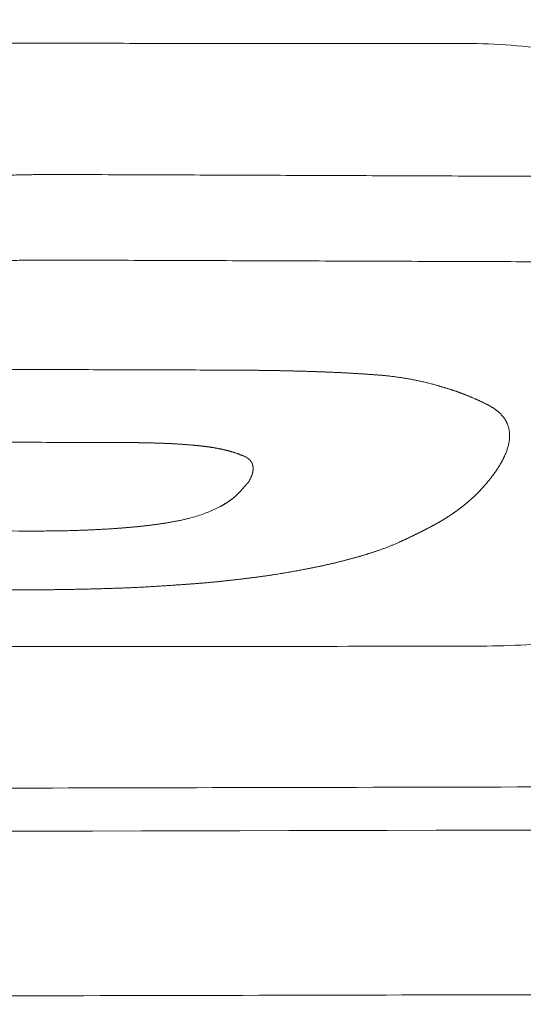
# Model space of a CAD drawing. Header units: millimetres. Extents: x 0 to 594, y 0 to 420.
# Tile 215 of 256: x 317.32 to 320.12, y 271.11 to 276.57. Entities that reach past the tile are written whole.
import ezdxf

# ---------------------------------------------------------------- set-up
doc = ezdxf.new("R2010")
doc.units = ezdxf.units.MM
doc.layers.add('1', color=7, linetype='Continuous', true_color=0xffffff)

msp = doc.modelspace()

# ---------------------------------------------------------------- linework, layer by layer
at = {"layer": '1', "color": 155, "linetype": 'Continuous', "lineweight": 13}
for points, knots in [([(124.8176, 280.5335), (125.5409, 280.2488), (127.3073, 279.5759), (130.0723, 278.6167), (133.0284, 277.6695), (135.7788, 276.8634), (138.3028, 276.1847), (140.5975, 275.6186), (142.6609, 275.1508), (144.505, 274.766), (146.8815, 274.3083), (149.898, 273.7996), (153.6627, 273.2859), (157.9494, 272.8351), (162.7365, 272.4819), (167.9977, 272.2401), (173.2657, 272.0935), (179.9757, 271.9506), (188.1344, 271.7912), (197.7452, 271.642), (207.3637, 271.5165), (216.986, 271.4136), (229.3904, 271.3035), (244.5767, 271.2003), (262.5436, 271.1307), (276.1024, 271.1115), (285.2534, 271.1123), (289.9724, 271.1152), (294.5796, 271.1199), (298.9844, 271.1256), (302.2711, 271.1307), (304.5941, 271.1346), (306.1126, 271.1372), (307.8346, 271.1403), (309.7618, 271.1438), (311.8942, 271.1479), (314.2318, 271.1526), (316.8, 271.1579), (319.6024, 271.164), (322.6428, 271.171), (325.4979, 271.1782), (328.1268, 271.1848), (329.9242, 271.1906), (331.2226, 271.193), (331.9936, 271.1986), (332.5865, 271.1906), (332.9219, 271.2031), (332.9974, 271.2063)], [0, 0, 0, 0, 0.011301, 0.027478, 0.04249, 0.056339, 0.069024, 0.080349, 0.090551, 0.09963, 0.107586, 0.125527, 0.1438, 0.162396, 0.187643, 0.212894, 0.238126, 0.263341, 0.30921, 0.355096, 0.400986, 0.446877, 0.492766, 0.578427, 0.664088, 0.74975, 0.772365, 0.794979, 0.817248, 0.838264, 0.857982, 0.864259, 0.871491, 0.879701, 0.88889, 0.899057, 0.910202, 0.922326, 0.935791, 0.950287, 0.965814, 0.976628, 0.98789, 0.991523, 0.995199, 0.998919, 1, 1, 1, 1]), ([(332.9868, 272.1114), (332.8961, 272.1111), (332.7601, 272.1107), (332.5786, 272.1102), (331.761, 272.1079), (330.262, 272.1036), (322.9943, 272.0839), (310.6392, 272.0577), (296.1038, 272.035), (284.4754, 272.0272), (275.7541, 272.0303), (267.0328, 272.0437), (258.3115, 272.0677), (249.59, 272.1022), (240.8686, 272.1483), (232.1472, 272.2068), (223.4263, 272.2771), (214.7061, 272.3592), (205.9879, 272.4565), (197.2728, 272.5723), (190.0146, 272.6863), (184.2122, 272.7915), (180.5877, 272.8635), (177.6896, 272.924), (174.7926, 272.987), (171.1734, 273.0725), (166.8348, 273.2182), (162.5029, 273.439), (158.1812, 273.7621), (153.8754, 274.2126), (150.3064, 274.714), (147.4662, 275.194), (144.6373, 275.7268), (141.1244, 276.4935), (136.9511, 277.5685), (133.5121, 278.5877), (130.7865, 279.4752), (129.1149, 280.0523), (128.1254, 280.4083), (127.8099, 280.5233)], [0, 0, 0, 0, 0.001316, 0.001976, 0.002636, 0.013193, 0.023751, 0.108212, 0.192672, 0.234902, 0.277133, 0.319363, 0.361593, 0.403823, 0.446054, 0.488284, 0.530514, 0.572745, 0.614975, 0.657205, 0.699435, 0.720551, 0.741666, 0.752223, 0.762781, 0.783896, 0.805011, 0.826126, 0.847241, 0.868356, 0.889472, 0.900029, 0.910587, 0.931702, 0.952817, 0.973932, 0.98449, 0.995047, 1, 1, 1, 1]), ([(319.7954, 276.4416), (319.6208, 276.4417), (319.2717, 276.4418), (318.7479, 276.442), (318.2241, 276.4423), (317.7003, 276.4425), (317.1766, 276.4427), (316.6528, 276.443), (316.129, 276.4432), (315.6052, 276.4435), (315.0815, 276.4438), (314.5577, 276.4441), (314.0339, 276.4443), (313.5101, 276.4446), (312.9864, 276.4449), (312.4626, 276.4452), (311.9388, 276.4455), (311.4151, 276.4458), (310.8913, 276.4461), (310.3675, 276.4465), (309.8437, 276.4468), (309.32, 276.4471), (308.7962, 276.4474), (308.2724, 276.4477), (307.7486, 276.4481), (307.2249, 276.4484), (306.7011, 276.4488), (306.1773, 276.4491), (305.6535, 276.4495), (305.1298, 276.4498), (304.606, 276.4502), (304.0822, 276.4506), (303.5075, 276.451), (302.8819, 276.4514), (302.2054, 276.4519), (301.5288, 276.4524), (300.8523, 276.4529), (300.1758, 276.4535), (299.4992, 276.454), (298.8227, 276.4545), (298.1461, 276.455), (297.4696, 276.4556), (296.7931, 276.4561), (296.1165, 276.4567), (295.44, 276.4572), (294.7634, 276.4578), (294.0869, 276.4584), (293.4104, 276.459), (292.7338, 276.4596), (292.0573, 276.4602), (291.3807, 276.4608), (290.7042, 276.4615), (290.0277, 276.4621), (289.3511, 276.4628), (288.6746, 276.4635), (287.9981, 276.4642), (287.3215, 276.4649), (286.645, 276.4656), (285.9684, 276.4664), (285.2919, 276.4671), (284.6154, 276.4679), (283.9388, 276.4688), (283.2623, 276.4696), (282.5858, 276.4705), (281.9092, 276.4713), (281.2327, 276.4723), (280.5561, 276.4732), (279.8796, 276.4741), (279.2031, 276.4751), (278.5265, 276.4761), (277.85, 276.4772), (277.1735, 276.4782), (276.7225, 276.479), (276.4969, 276.4793)], [0, 0, 0, 0, 0.012097, 0.024194, 0.03629, 0.048387, 0.060484, 0.072581, 0.084677, 0.096774, 0.108871, 0.120968, 0.133065, 0.145161, 0.157258, 0.169355, 0.181452, 0.193548, 0.205645, 0.217742, 0.229839, 0.241935, 0.254032, 0.266129, 0.278226, 0.290323, 0.302419, 0.314516, 0.326613, 0.33871, 0.350806, 0.362903, 0.375, 0.390625, 0.40625, 0.421875, 0.4375, 0.453125, 0.46875, 0.484375, 0.5, 0.515625, 0.53125, 0.546875, 0.5625, 0.578125, 0.59375, 0.609375, 0.625, 0.640625, 0.65625, 0.671875, 0.6875, 0.703125, 0.71875, 0.734375, 0.75, 0.765625, 0.78125, 0.796875, 0.8125, 0.828125, 0.84375, 0.859375, 0.875, 0.890625, 0.90625, 0.921875, 0.9375, 0.953125, 0.96875, 0.984375, 1, 1, 1, 1]), ([(322.4048, 274.6494), (322.4045, 274.7014), (322.3998, 274.7542), (322.3821, 274.8607), (322.3691, 274.9144), (322.3345, 275.0219), (322.313, 275.0757), (322.262, 275.1829), (322.2324, 275.2363), (322.1655, 275.3419), (322.1282, 275.3941), (322.0463, 275.4967), (322.0018, 275.5472), (321.9299, 275.6212), (321.905, 275.6456), (321.8666, 275.6816), (321.8536, 275.6936), (321.8271, 275.7173), (321.7601, 275.7761), (321.6881, 275.8325), (321.5068, 275.9624), (321.3744, 276.0417), (321.1624, 276.1466), (321.0896, 276.1792), (320.94, 276.2392), (320.8633, 276.2666), (320.7068, 276.3157), (320.627, 276.3374), (320.4649, 276.3748), (320.3827, 276.3905), (320.2167, 276.4159), (320.1329, 276.4254), (319.9645, 276.4383), (319.88, 276.4416), (319.7954, 276.4416)], [0, 0, 0, 0, 0.0625, 0.0625, 0.125, 0.125, 0.1875, 0.1875, 0.25, 0.25, 0.3125, 0.3125, 0.375, 0.375, 0.40625, 0.40625, 0.421875, 0.421875, 0.4375, 0.5, 0.5, 0.625, 0.625, 0.6875, 0.6875, 0.75, 0.75, 0.8125, 0.8125, 0.875, 0.875, 0.9375, 0.9375, 1, 1, 1, 1]), ([(317.6068, 275.7147), (317.602, 275.7148), (317.5922, 275.7148), (317.5776, 275.7148), (317.563, 275.7148), (317.5484, 275.7148), (317.5337, 275.7148), (317.5191, 275.7148), (317.5045, 275.7148), (317.4899, 275.7147), (317.4753, 275.7147), (317.4607, 275.7146), (317.446, 275.7145), (317.4314, 275.7144), (317.4168, 275.7142), (317.4022, 275.7141), (317.3876, 275.7139), (317.373, 275.7137), (317.3584, 275.7134), (317.3437, 275.7132), (317.3291, 275.7129), (317.3145, 275.7126), (317.2999, 275.7122), (317.2853, 275.7119), (317.2707, 275.7115), (317.2561, 275.7111), (317.2415, 275.7107), (317.2269, 275.7102), (317.2123, 275.7097), (317.1977, 275.7092), (317.1831, 275.7087), (317.1685, 275.7082), (317.1539, 275.7076), (317.1393, 275.707), (317.1247, 275.7064), (317.1101, 275.7058), (317.0955, 275.7051), (317.081, 275.7044), (317.0664, 275.7037), (317.0518, 275.703), (317.0373, 275.7022), (317.0227, 275.7014), (317.0081, 275.7006), (316.9936, 275.6998), (316.979, 275.6989), (316.9644, 275.698), (316.9499, 275.697), (316.934, 275.6959), (316.9167, 275.6947), (316.8982, 275.6934), (316.8796, 275.6919), (316.861, 275.6904), (316.8425, 275.6889), (316.824, 275.6872), (316.8055, 275.6854), (316.787, 275.6835), (316.7685, 275.6816), (316.7501, 275.6796), (316.7316, 275.6775), (316.7194, 275.6761), (316.7132, 275.6754)], [0, 0, 0, 0, 0.016305, 0.032609, 0.048913, 0.065216, 0.081519, 0.097822, 0.114125, 0.130427, 0.146729, 0.163032, 0.179334, 0.195637, 0.21194, 0.228244, 0.244548, 0.260853, 0.277159, 0.293466, 0.309773, 0.32608, 0.342388, 0.358695, 0.375003, 0.391311, 0.407618, 0.423925, 0.440232, 0.456537, 0.472842, 0.489147, 0.50545, 0.521751, 0.538052, 0.554352, 0.570652, 0.586951, 0.603251, 0.61955, 0.635849, 0.65215, 0.668451, 0.684753, 0.701056, 0.717361, 0.733668, 0.749978, 0.77082, 0.791665, 0.81251, 0.833353, 0.854193, 0.875028, 0.895858, 0.916685, 0.937511, 0.958338, 0.979167, 1, 1, 1, 1]), ([(316.2545, 274.9056), (316.2552, 274.9065), (316.2567, 274.9084), (316.2589, 274.9113), (316.2611, 274.9141), (316.2633, 274.917), (316.2655, 274.9198), (316.2678, 274.9226), (316.27, 274.9254), (316.2723, 274.9282), (316.2746, 274.931), (316.277, 274.9338), (316.2793, 274.9366), (316.2817, 274.9394), (316.2842, 274.9422), (316.2866, 274.945), (316.2891, 274.9477), (316.2916, 274.9504), (316.2942, 274.9532), (316.2968, 274.9559), (316.2994, 274.9586), (316.3021, 274.9613), (316.3048, 274.964), (316.3075, 274.9666), (316.3103, 274.9693), (316.3131, 274.9719), (316.316, 274.9745), (316.3189, 274.9771), (316.3218, 274.9797), (316.3247, 274.9823), (316.3277, 274.9849), (316.3307, 274.9874), (316.3338, 274.99), (316.3368, 274.9925), (316.3399, 274.995), (316.343, 274.9975), (316.3462, 275), (316.3494, 275.0025), (316.3526, 275.0049), (316.3558, 275.0074), (316.359, 275.0098), (316.3623, 275.0122), (316.3656, 275.0146), (316.3689, 275.017), (316.3722, 275.0194), (316.3756, 275.0218), (316.379, 275.0241), (316.3824, 275.0264), (316.3858, 275.0288), (316.3892, 275.0311), (316.3927, 275.0333), (316.3962, 275.0356), (316.3997, 275.0379), (316.4033, 275.0401), (316.4161, 275.0482), (316.4389, 275.0616), (316.4728, 275.0796), (316.5081, 275.0963), (316.5448, 275.1119), (316.5826, 275.1263), (316.6213, 275.1396), (316.6609, 275.1518), (316.7011, 275.1629), (316.742, 275.1731), (316.797, 275.1853), (316.8669, 275.1985), (316.9519, 275.2112), (317.0377, 275.2213), (317.1241, 275.2292), (317.2109, 275.2349), (317.2754, 275.2377), (317.3173, 275.2389), (317.3367, 275.2393), (317.356, 275.2397), (317.3754, 275.24), (317.3948, 275.2402), (317.4141, 275.2403), (317.4335, 275.2404), (317.4529, 275.2404), (317.4658, 275.2404), (317.4723, 275.2404)], [0, 0, 0, 0, 0.003533, 0.007067, 0.010601, 0.014135, 0.017668, 0.021202, 0.024736, 0.02827, 0.031803, 0.035337, 0.03887, 0.042404, 0.045938, 0.049473, 0.053008, 0.056543, 0.06008, 0.063618, 0.067157, 0.070698, 0.07424, 0.077784, 0.081328, 0.084874, 0.08842, 0.091968, 0.095516, 0.099065, 0.102614, 0.106163, 0.109713, 0.113262, 0.116811, 0.12036, 0.123908, 0.127455, 0.131001, 0.134546, 0.13809, 0.141633, 0.145175, 0.148716, 0.152257, 0.155797, 0.159336, 0.162874, 0.166411, 0.169948, 0.173484, 0.17702, 0.180554, 0.184088, 0.187622, 0.218808, 0.249988, 0.281201, 0.312455, 0.343742, 0.375038, 0.406317, 0.437585, 0.468846, 0.500094, 0.562538, 0.624982, 0.687454, 0.749973, 0.812527, 0.875049, 0.888933, 0.902813, 0.916692, 0.93057, 0.944449, 0.958331, 0.972216, 0.986106, 1, 1, 1, 1]), ([(319.3365, 274.6006), (319.3336, 274.6008), (319.3278, 274.6012), (319.3192, 274.6019), (319.3105, 274.6026), (319.3019, 274.6032), (319.2932, 274.6038), (319.2846, 274.6045), (319.2759, 274.6051), (319.2673, 274.6057), (319.2586, 274.6063), (319.25, 274.6069), (319.2413, 274.6075), (319.2327, 274.6081), (319.224, 274.6087), (319.2153, 274.6092), (319.2067, 274.6098), (319.198, 274.6103), (319.1893, 274.6109), (319.1807, 274.6114), (319.172, 274.6119), (319.1633, 274.6124), (319.1547, 274.6129), (319.146, 274.6134), (319.1373, 274.6139), (319.1286, 274.6144), (319.12, 274.6148), (319.1113, 274.6153), (319.1026, 274.6157), (319.0939, 274.6161), (319.0852, 274.6165), (319.0765, 274.6169), (319.0678, 274.6173), (319.0592, 274.6177), (319.0505, 274.6181), (319.0418, 274.6185), (319.0331, 274.6188), (319.0244, 274.6192), (319.0157, 274.6195), (319.007, 274.6198), (318.9983, 274.6202), (318.9896, 274.6205), (318.9809, 274.6208), (318.9722, 274.6211), (318.9635, 274.6214), (318.9548, 274.6217), (318.9461, 274.622), (318.9374, 274.6223), (318.9287, 274.6225), (318.92, 274.6228), (318.9113, 274.6231), (318.9026, 274.6233), (318.8939, 274.6236), (318.8852, 274.6238), (318.8765, 274.6241), (318.8678, 274.6243), (318.8591, 274.6245), (318.8504, 274.6248), (318.8417, 274.625), (318.833, 274.6252), (318.8243, 274.6254), (318.8156, 274.6256), (318.8069, 274.6258), (318.7982, 274.626), (318.7895, 274.6262), (318.7807, 274.6264), (318.772, 274.6266), (318.7633, 274.6268), (318.7546, 274.6269), (318.7459, 274.6271), (318.7372, 274.6273), (318.7285, 274.6274), (318.7198, 274.6276), (318.7111, 274.6277), (318.7024, 274.6279), (318.6937, 274.628), (318.685, 274.6281), (318.6763, 274.6283), (318.6676, 274.6284), (318.6589, 274.6285), (318.6502, 274.6286), (318.6415, 274.6287), (318.6328, 274.6288), (318.6241, 274.6289), (318.6154, 274.629), (318.6067, 274.6291), (318.5979, 274.6292), (318.5892, 274.6293), (318.5805, 274.6294), (318.5718, 274.6294), (318.5631, 274.6295), (318.5544, 274.6296), (318.5457, 274.6296), (318.537, 274.6297), (318.5283, 274.6297), (318.5196, 274.6298), (318.5109, 274.6298), (318.5051, 274.6298), (318.5022, 274.6298)], [0, 0, 0, 0, 0.010416, 0.020833, 0.031249, 0.041665, 0.052081, 0.062497, 0.072912, 0.083328, 0.093743, 0.104159, 0.114574, 0.124989, 0.135404, 0.14582, 0.156235, 0.16665, 0.177065, 0.187481, 0.197896, 0.208312, 0.218728, 0.229144, 0.23956, 0.249977, 0.260393, 0.270811, 0.281228, 0.291646, 0.302064, 0.312483, 0.322902, 0.333321, 0.34374, 0.35416, 0.364579, 0.374999, 0.385419, 0.39584, 0.40626, 0.416681, 0.427101, 0.437522, 0.447942, 0.458362, 0.468783, 0.479203, 0.489623, 0.500042, 0.510461, 0.52088, 0.531299, 0.541717, 0.552136, 0.562553, 0.572971, 0.583388, 0.593806, 0.604222, 0.614639, 0.625056, 0.635472, 0.645888, 0.656304, 0.66672, 0.677136, 0.687551, 0.697967, 0.708382, 0.718797, 0.729213, 0.739628, 0.750042, 0.760457, 0.770872, 0.781287, 0.791702, 0.802116, 0.812531, 0.822946, 0.83336, 0.843775, 0.85419, 0.864604, 0.875019, 0.885434, 0.895848, 0.906263, 0.916678, 0.927093, 0.937508, 0.947923, 0.958338, 0.968754, 0.979169, 0.989584, 1, 1, 1, 1]), ([(319.9138, 274.4397), (319.912, 274.4406), (319.9083, 274.4424), (319.9029, 274.445), (319.8975, 274.4476), (319.892, 274.4502), (319.8866, 274.4528), (319.8811, 274.4554), (319.8756, 274.458), (319.8701, 274.4605), (319.8646, 274.4631), (319.859, 274.4656), (319.8534, 274.4681), (319.8478, 274.4706), (319.8422, 274.4731), (319.8365, 274.4756), (319.8308, 274.478), (319.8251, 274.4804), (319.8193, 274.4828), (319.8136, 274.4852), (319.8078, 274.4876), (319.8019, 274.4899), (319.7961, 274.4922), (319.7902, 274.4946), (319.7843, 274.4968), (319.7784, 274.4991), (319.7725, 274.5013), (319.7665, 274.5035), (319.7605, 274.5057), (319.7545, 274.5079), (319.7485, 274.5101), (319.7425, 274.5122), (319.7364, 274.5143), (319.7303, 274.5164), (319.7242, 274.5185), (319.7181, 274.5205), (319.712, 274.5225), (319.7058, 274.5245), (319.6997, 274.5265), (319.6935, 274.5285), (319.6873, 274.5304), (319.681, 274.5324), (319.6748, 274.5343), (319.6685, 274.5361), (319.6622, 274.538), (319.6559, 274.5398), (319.6496, 274.5417), (319.6417, 274.5439), (319.6321, 274.5466), (319.6208, 274.5497), (319.6094, 274.5527), (319.598, 274.5557), (319.5866, 274.5585), (319.5751, 274.5613), (319.5635, 274.5641), (319.5519, 274.5667), (319.5403, 274.5693), (319.5286, 274.5718), (319.5169, 274.5743), (319.5051, 274.5766), (319.4933, 274.5789), (319.4814, 274.581), (319.4695, 274.5831), (319.4575, 274.5851), (319.4455, 274.587), (319.4335, 274.5889), (319.4215, 274.5906), (319.4094, 274.5922), (319.3973, 274.5938), (319.3852, 274.5952), (319.373, 274.5966), (319.3609, 274.598), (319.3487, 274.5993), (319.3405, 274.6001), (319.3365, 274.6006)], [0, 0, 0, 0, 0.010881, 0.021751, 0.032612, 0.043466, 0.054315, 0.06516, 0.076002, 0.086845, 0.09769, 0.108538, 0.119392, 0.130254, 0.141125, 0.152002, 0.162886, 0.173775, 0.184667, 0.195562, 0.206458, 0.217354, 0.22825, 0.239143, 0.250033, 0.260918, 0.2718, 0.282678, 0.293552, 0.304423, 0.315292, 0.326158, 0.337021, 0.347883, 0.358744, 0.369603, 0.380461, 0.391319, 0.402176, 0.413033, 0.423891, 0.434748, 0.445607, 0.456466, 0.467326, 0.478187, 0.48905, 0.499915, 0.519141, 0.538373, 0.557608, 0.576847, 0.596088, 0.615331, 0.634575, 0.653821, 0.673067, 0.692314, 0.711562, 0.730812, 0.750062, 0.769314, 0.788565, 0.807813, 0.827056, 0.846291, 0.865515, 0.884727, 0.90393, 0.923129, 0.94233, 0.96154, 0.980762, 1, 1, 1, 1]), ([(319.899, 273.9875), (319.9001, 273.9888), (319.9024, 273.9915), (319.9058, 273.9954), (319.9092, 273.9993), (319.9125, 274.0033), (319.9158, 274.0072), (319.9192, 274.0112), (319.9224, 274.0152), (319.9257, 274.0192), (319.929, 274.0231), (319.9322, 274.0271), (319.9354, 274.0311), (319.9385, 274.0352), (319.9416, 274.0392), (319.9447, 274.0432), (319.9478, 274.0473), (319.9508, 274.0514), (319.9538, 274.0555), (319.9567, 274.0596), (319.9596, 274.0637), (319.9625, 274.0678), (319.9653, 274.0719), (319.9681, 274.0761), (319.9709, 274.0803), (319.9736, 274.0844), (319.9763, 274.0886), (319.9789, 274.0928), (319.9815, 274.097), (319.9841, 274.1012), (319.9866, 274.1054), (319.9891, 274.1097), (319.9916, 274.1139), (319.994, 274.1182), (319.9963, 274.1225), (319.9987, 274.1267), (320.0009, 274.131), (320.0032, 274.1353), (320.0053, 274.1397), (320.0075, 274.144), (320.0095, 274.1483), (320.0139, 274.1577), (320.0201, 274.1721), (320.0273, 274.1918), (320.0331, 274.2118), (320.0374, 274.232), (320.0398, 274.2523), (320.0402, 274.2729), (320.0383, 274.2935), (320.0339, 274.314), (320.0284, 274.329), (320.0241, 274.3385), (320.022, 274.3426), (320.0198, 274.3467), (320.0175, 274.3509), (320.015, 274.3549), (320.0124, 274.359), (320.0097, 274.363), (320.0068, 274.367), (320.0037, 274.371), (320.0006, 274.3749), (319.9972, 274.3788), (319.9938, 274.3826), (319.9902, 274.3864), (319.9864, 274.3902), (319.9825, 274.3939), (319.9784, 274.3976), (319.9742, 274.4012), (319.9699, 274.4048), (319.9654, 274.4083), (319.9608, 274.4117), (319.956, 274.4151), (319.9511, 274.4183), (319.946, 274.4216), (319.9409, 274.4247), (319.9356, 274.4278), (319.9302, 274.4308), (319.9248, 274.4338), (319.9193, 274.4368), (319.9156, 274.4388), (319.9138, 274.4397)], [0, 0, 0, 0, 0.009393, 0.018779, 0.028161, 0.037538, 0.04691, 0.05628, 0.065647, 0.075012, 0.084375, 0.093738, 0.103102, 0.112466, 0.121833, 0.131202, 0.140575, 0.14995, 0.159327, 0.168707, 0.178088, 0.18747, 0.196853, 0.206237, 0.215621, 0.225005, 0.234389, 0.243772, 0.253155, 0.262535, 0.271915, 0.281293, 0.29067, 0.300046, 0.30942, 0.318794, 0.328166, 0.337537, 0.346908, 0.356278, 0.365647, 0.375016, 0.416653, 0.458287, 0.499934, 0.541616, 0.583305, 0.624993, 0.66669, 0.70835, 0.749975, 0.758593, 0.767212, 0.775832, 0.784452, 0.793073, 0.801693, 0.810313, 0.818931, 0.82755, 0.836168, 0.844787, 0.853406, 0.862027, 0.870651, 0.879278, 0.887909, 0.896542, 0.905176, 0.913808, 0.922439, 0.931066, 0.939691, 0.948312, 0.956933, 0.965554, 0.974173, 0.982789, 0.9914, 1, 1, 1, 1]), ([(319.8183, 273.0983), (319.9028, 273.0983), (320.0716, 273.1017), (320.2389, 273.1117), (320.4045, 273.1249), (320.4864, 273.1332), (320.648, 273.1531), (320.7276, 273.1647), (320.8836, 273.1912), (320.96, 273.2062), (321.1089, 273.2394), (321.1815, 273.2577), (321.3924, 273.3178), (321.524, 273.3646), (321.704, 273.4451), (321.7611, 273.4737), (321.869, 273.5342), (321.9198, 273.5662), (322.0146, 273.6334), (322.0586, 273.6687), (322.1393, 273.7424), (322.1761, 273.7809), (322.2417, 273.8608), (322.2706, 273.9023), (322.3204, 273.988), (322.3412, 274.0322), (322.3745, 274.123), (322.3869, 274.1696), (322.4032, 274.2647), (322.4071, 274.3133), (322.4068, 274.3626)], [0, 0, 0, 0, 0.0625, 0.125, 0.125, 0.1875, 0.1875, 0.25, 0.25, 0.3125, 0.3125, 0.375, 0.375, 0.5, 0.5, 0.5625, 0.5625, 0.625, 0.625, 0.6875, 0.6875, 0.75, 0.75, 0.8125, 0.8125, 0.875, 0.875, 0.9375, 0.9375, 1, 1, 1, 1]), ([(317.8991, 274.2281), (317.9015, 274.2281), (317.9063, 274.2281), (317.9134, 274.228), (317.9205, 274.228), (317.9276, 274.2279), (317.9348, 274.2279), (317.9419, 274.2278), (317.949, 274.2277), (317.9561, 274.2276), (317.9633, 274.2276), (317.9704, 274.2275), (317.9775, 274.2274), (317.9847, 274.2273), (317.9918, 274.2271), (317.9989, 274.227), (318.006, 274.2269), (318.0132, 274.2267), (318.0203, 274.2266), (318.0274, 274.2264), (318.0345, 274.2263), (318.0417, 274.2261), (318.0488, 274.2259), (318.0559, 274.2257), (318.063, 274.2256), (318.0702, 274.2254), (318.0773, 274.2251), (318.0844, 274.2249), (318.0915, 274.2247), (318.0987, 274.2245), (318.1058, 274.2242), (318.1129, 274.224), (318.12, 274.2237), (318.1272, 274.2234), (318.1343, 274.2232), (318.1414, 274.2229), (318.1485, 274.2226), (318.1556, 274.2222), (318.1627, 274.2219), (318.1699, 274.2216), (318.177, 274.2212), (318.1841, 274.2208), (318.1912, 274.2204), (318.1983, 274.22), (318.2054, 274.2195), (318.2124, 274.2191), (318.2195, 274.2186), (318.2266, 274.2181), (318.2337, 274.2176), (318.2407, 274.2171), (318.2478, 274.2165), (318.2549, 274.2159), (318.2619, 274.2153), (318.269, 274.2147), (318.276, 274.2141), (318.2831, 274.2135), (318.2901, 274.2129), (318.2972, 274.2122), (318.3042, 274.2115), (318.3089, 274.2111), (318.3112, 274.2109)], [0, 0, 0, 0, 0.017234, 0.034468, 0.051702, 0.068936, 0.086169, 0.103403, 0.120637, 0.13787, 0.155104, 0.172339, 0.189573, 0.206808, 0.224043, 0.241278, 0.258515, 0.275751, 0.292989, 0.310227, 0.327466, 0.344705, 0.361946, 0.379188, 0.396431, 0.413675, 0.43092, 0.448167, 0.465415, 0.482664, 0.499916, 0.517168, 0.534422, 0.551677, 0.568932, 0.586188, 0.603442, 0.620696, 0.637949, 0.6552, 0.67245, 0.689698, 0.706944, 0.724189, 0.741431, 0.758671, 0.77591, 0.793147, 0.810384, 0.82762, 0.844856, 0.862092, 0.879328, 0.896565, 0.913802, 0.93104, 0.948279, 0.965518, 0.982759, 1, 1, 1, 1]), ([(318.3112, 274.2109), (318.3128, 274.2107), (318.3159, 274.2104), (318.3206, 274.2099), (318.3253, 274.2094), (318.3299, 274.2088), (318.3346, 274.2083), (318.3393, 274.2078), (318.3439, 274.2072), (318.3486, 274.2067), (318.3532, 274.2061), (318.3579, 274.2055), (318.3625, 274.2049), (318.3672, 274.2042), (318.3718, 274.2036), (318.3764, 274.2029), (318.381, 274.2022), (318.3856, 274.2015), (318.3902, 274.2008), (318.3948, 274.2001), (318.3993, 274.1993), (318.4039, 274.1985), (318.4084, 274.1977), (318.4129, 274.1969), (318.4175, 274.196), (318.422, 274.1951), (318.4265, 274.1942), (318.4309, 274.1933), (318.4354, 274.1924), (318.4399, 274.1915), (318.4443, 274.1905), (318.4487, 274.1895), (318.4532, 274.1885), (318.4576, 274.1875), (318.462, 274.1865), (318.4664, 274.1854), (318.4707, 274.1843), (318.4751, 274.1832), (318.4794, 274.1821), (318.4837, 274.181), (318.488, 274.1798), (318.4923, 274.1786), (318.4965, 274.1774), (318.5008, 274.1761), (318.505, 274.1749), (318.5091, 274.1736), (318.5133, 274.1723), (318.5179, 274.1707), (318.5231, 274.169), (318.5287, 274.167), (318.5343, 274.165), (318.5398, 274.1629), (318.5453, 274.1608), (318.5507, 274.1587), (318.5561, 274.1565), (318.5615, 274.1543), (318.5668, 274.1521), (318.572, 274.1498), (318.5755, 274.1483), (318.5773, 274.1475)], [0, 0, 0, 0, 0.016269, 0.03255, 0.048842, 0.065143, 0.08145, 0.097764, 0.114082, 0.130402, 0.146724, 0.163046, 0.179367, 0.195686, 0.212002, 0.228315, 0.244624, 0.260928, 0.277228, 0.293524, 0.309817, 0.326109, 0.342399, 0.358688, 0.374978, 0.391269, 0.407561, 0.423855, 0.440151, 0.456451, 0.472755, 0.489062, 0.505375, 0.521692, 0.538013, 0.554335, 0.570658, 0.586981, 0.603303, 0.619623, 0.63594, 0.652255, 0.668566, 0.684874, 0.701179, 0.71748, 0.73378, 0.750077, 0.772793, 0.79551, 0.81823, 0.840953, 0.86368, 0.886409, 0.909139, 0.931866, 0.954588, 0.977301, 1, 1, 1, 1]), ([(318.5773, 274.1475), (318.5778, 274.1472), (318.5789, 274.1464), (318.5805, 274.1453), (318.5821, 274.1441), (318.5836, 274.143), (318.5852, 274.1418), (318.5867, 274.1406), (318.5882, 274.1394), (318.5897, 274.1382), (318.5912, 274.137), (318.5926, 274.1358), (318.594, 274.1346), (318.5953, 274.1333), (318.5966, 274.1321), (318.5979, 274.1308), (318.5991, 274.1295), (318.6002, 274.1282), (318.6014, 274.1269), (318.6024, 274.1256), (318.6034, 274.1243), (318.6044, 274.1229), (318.6054, 274.1216), (318.6063, 274.1202), (318.6071, 274.1189), (318.6079, 274.1175), (318.6087, 274.1161), (318.6094, 274.1147), (318.6101, 274.1133), (318.6107, 274.1119), (318.6113, 274.1105), (318.6118, 274.1091), (318.6123, 274.1077), (318.6128, 274.1062), (318.6133, 274.1048), (318.6137, 274.1034), (318.614, 274.102), (318.6144, 274.1005), (318.6147, 274.0991), (318.6152, 274.0964), (318.6158, 274.0926), (318.6162, 274.0875), (318.6162, 274.0825), (318.616, 274.0774), (318.6156, 274.0724), (318.6149, 274.0674), (318.6139, 274.0625), (318.6127, 274.0575), (318.6113, 274.0526), (318.6097, 274.0477), (318.6078, 274.0428), (318.6058, 274.0379), (318.6036, 274.0331), (318.6012, 274.0282), (318.5988, 274.0234), (318.5962, 274.0187), (318.5935, 274.0139), (318.5917, 274.0108), (318.5908, 274.0092)], [0, 0, 0, 0, 0.009801, 0.019625, 0.029468, 0.039325, 0.049193, 0.059068, 0.068945, 0.078823, 0.088698, 0.09857, 0.108435, 0.118294, 0.128147, 0.137994, 0.147836, 0.157677, 0.167515, 0.177354, 0.187195, 0.197037, 0.206882, 0.216732, 0.226586, 0.236446, 0.246311, 0.256183, 0.266061, 0.275947, 0.285839, 0.295739, 0.305646, 0.31556, 0.325478, 0.335402, 0.345329, 0.355257, 0.365187, 0.375115, 0.410022, 0.444884, 0.479681, 0.514385, 0.548995, 0.583545, 0.618072, 0.652611, 0.68719, 0.721838, 0.756579, 0.791418, 0.826318, 0.861233, 0.896113, 0.930905, 0.965554, 1, 1, 1, 1]), ([(318.5511, 273.9641), (318.5503, 273.9632), (318.5488, 273.9615), (318.5465, 273.959), (318.5442, 273.9565), (318.5418, 273.954), (318.5394, 273.9515), (318.5371, 273.949), (318.5346, 273.9466), (318.5322, 273.9441), (318.5297, 273.9417), (318.5272, 273.9392), (318.5247, 273.9368), (318.5221, 273.9344), (318.5195, 273.932), (318.5168, 273.9296), (318.5141, 273.9272), (318.5113, 273.9248), (318.5085, 273.9225), (318.5057, 273.9202), (318.5028, 273.9178), (318.4999, 273.9155), (318.497, 273.9132), (318.494, 273.911), (318.4909, 273.9087), (318.4878, 273.9065), (318.4847, 273.9042), (318.4815, 273.902), (318.4783, 273.8998), (318.4751, 273.8977), (318.4718, 273.8955), (318.4685, 273.8934), (318.4651, 273.8912), (318.4617, 273.8891), (318.4583, 273.887), (318.4548, 273.885), (318.4513, 273.8829), (318.4478, 273.8809), (318.4442, 273.8788), (318.4406, 273.8768), (318.437, 273.8748), (318.4248, 273.8683), (318.4033, 273.8576), (318.3712, 273.8437), (318.3375, 273.8308), (318.3021, 273.8192), (318.2745, 273.8113), (318.2555, 273.8064), (318.2458, 273.804), (318.236, 273.8016), (318.2262, 273.7994), (318.2163, 273.7972), (318.2063, 273.7951), (318.1963, 273.7931), (318.1863, 273.7911), (318.1762, 273.7893), (318.1661, 273.7875), (318.1559, 273.7857), (318.1457, 273.784), (318.1389, 273.7828), (318.1355, 273.7823)], [0, 0, 0, 0, 0.009392, 0.018775, 0.028151, 0.03752, 0.046884, 0.056242, 0.065596, 0.074947, 0.084295, 0.093643, 0.102991, 0.112341, 0.121694, 0.131052, 0.140415, 0.149783, 0.159155, 0.168532, 0.177914, 0.187298, 0.196687, 0.206079, 0.215473, 0.224871, 0.234271, 0.243673, 0.253078, 0.262484, 0.271891, 0.2813, 0.290708, 0.300117, 0.309525, 0.318932, 0.328338, 0.337742, 0.347142, 0.35654, 0.365933, 0.375322, 0.45026, 0.525018, 0.599776, 0.674752, 0.749956, 0.769263, 0.788569, 0.807868, 0.827153, 0.846416, 0.865651, 0.88485, 0.90402, 0.923177, 0.942338, 0.961519, 0.980735, 1, 1, 1, 1]), ([(319.7244, 273.8339), (319.7254, 273.8346), (319.7275, 273.836), (319.7305, 273.8382), (319.7335, 273.8403), (319.7366, 273.8425), (319.7396, 273.8447), (319.7426, 273.8468), (319.7456, 273.849), (319.7486, 273.8512), (319.7515, 273.8534), (319.7545, 273.8556), (319.7574, 273.8578), (319.7604, 273.86), (319.7633, 273.8622), (319.7662, 273.8644), (319.7691, 273.8666), (319.772, 273.8689), (319.7749, 273.8711), (319.7777, 273.8733), (319.7806, 273.8756), (319.7834, 273.8778), (319.7862, 273.8801), (319.789, 273.8823), (319.7918, 273.8846), (319.7946, 273.8869), (319.7974, 273.8892), (319.8001, 273.8915), (319.8029, 273.8938), (319.8056, 273.896), (319.8083, 273.8984), (319.811, 273.9007), (319.8137, 273.903), (319.8164, 273.9053), (319.819, 273.9076), (319.8216, 273.91), (319.8243, 273.9123), (319.8269, 273.9147), (319.8295, 273.917), (319.832, 273.9194), (319.8346, 273.9217), (319.8371, 273.9241), (319.8397, 273.9265), (319.8422, 273.9289), (319.8447, 273.9312), (319.8472, 273.9336), (319.8497, 273.936), (319.8522, 273.9384), (319.8546, 273.9408), (319.8571, 273.9433), (319.8595, 273.9457), (319.8619, 273.9481), (319.8643, 273.9505), (319.8667, 273.953), (319.8691, 273.9554), (319.8714, 273.9579), (319.8738, 273.9603), (319.8761, 273.9628), (319.8785, 273.9652), (319.8808, 273.9677), (319.8831, 273.9701), (319.8854, 273.9726), (319.8877, 273.9751), (319.89, 273.9776), (319.8922, 273.9801), (319.8945, 273.9825), (319.8968, 273.985), (319.8982, 273.9867), (319.899, 273.9875)], [0, 0, 0, 0, 0.015149, 0.030299, 0.045449, 0.0606, 0.075751, 0.090903, 0.106055, 0.121208, 0.13636, 0.151513, 0.166666, 0.181819, 0.196972, 0.212125, 0.227278, 0.242431, 0.257584, 0.272736, 0.287889, 0.303041, 0.318193, 0.333345, 0.348497, 0.363648, 0.378799, 0.39395, 0.409101, 0.424252, 0.439402, 0.454552, 0.469703, 0.484853, 0.500002, 0.515152, 0.530302, 0.545452, 0.560602, 0.575753, 0.590903, 0.606054, 0.621205, 0.636356, 0.651507, 0.666659, 0.681811, 0.696963, 0.712115, 0.727268, 0.742421, 0.757574, 0.772727, 0.78788, 0.803033, 0.818187, 0.83334, 0.848493, 0.863646, 0.878798, 0.893951, 0.909102, 0.924254, 0.939405, 0.954555, 0.969704, 0.984852, 1, 1, 1, 1]), ([(319.4283, 273.6759), (319.4302, 273.6768), (319.4338, 273.6784), (319.4392, 273.6809), (319.4447, 273.6834), (319.4501, 273.6859), (319.4555, 273.6885), (319.4609, 273.691), (319.4664, 273.6935), (319.4717, 273.696), (319.4771, 273.6986), (319.4825, 273.7011), (319.4879, 273.7037), (319.4932, 273.7063), (319.4986, 273.7088), (319.5039, 273.7114), (319.5093, 273.714), (319.5146, 273.7166), (319.5199, 273.7192), (319.5252, 273.7218), (319.5305, 273.7244), (319.5358, 273.727), (319.5411, 273.7296), (319.5463, 273.7323), (319.5516, 273.7349), (319.5568, 273.7375), (319.5621, 273.7402), (319.5673, 273.7429), (319.5725, 273.7455), (319.5777, 273.7482), (319.5829, 273.7509), (319.5881, 273.7536), (319.5933, 273.7563), (319.5985, 273.759), (319.6036, 273.7617), (319.6088, 273.7644), (319.6139, 273.7672), (319.619, 273.7699), (319.6241, 273.7727), (319.6291, 273.7755), (319.6341, 273.7782), (319.6391, 273.781), (319.6441, 273.7839), (319.6491, 273.7867), (319.654, 273.7895), (319.6589, 273.7924), (319.6637, 273.7953), (319.6686, 273.7982), (319.6734, 273.8011), (319.6781, 273.804), (319.6829, 273.8069), (319.6876, 273.8099), (319.6923, 273.8128), (319.6969, 273.8158), (319.7015, 273.8188), (319.7062, 273.8218), (319.7107, 273.8248), (319.7153, 273.8278), (319.7199, 273.8308), (319.7229, 273.8329), (319.7244, 273.8339)], [0, 0, 0, 0, 0.017234, 0.034468, 0.051701, 0.068933, 0.086165, 0.103397, 0.120628, 0.137859, 0.15509, 0.172321, 0.189552, 0.206784, 0.224016, 0.241248, 0.258481, 0.275715, 0.292949, 0.310185, 0.327422, 0.34466, 0.361899, 0.37914, 0.396382, 0.413626, 0.430872, 0.44812, 0.46537, 0.482623, 0.499877, 0.517134, 0.534393, 0.551653, 0.568914, 0.586175, 0.603435, 0.620694, 0.637952, 0.655208, 0.672462, 0.689714, 0.706964, 0.72421, 0.741454, 0.758695, 0.775933, 0.79317, 0.810405, 0.82764, 0.844874, 0.862107, 0.879341, 0.896575, 0.91381, 0.931046, 0.948283, 0.965521, 0.98276, 1, 1, 1, 1]), ([(318.1355, 273.7823), (318.1332, 273.7819), (318.1286, 273.7812), (318.1217, 273.7802), (318.1149, 273.7791), (318.108, 273.7781), (318.1011, 273.7771), (318.0942, 273.7761), (318.0873, 273.7751), (318.0804, 273.7742), (318.0735, 273.7732), (318.0666, 273.7723), (318.0597, 273.7713), (318.0528, 273.7704), (318.0458, 273.7696), (318.0389, 273.7687), (318.0319, 273.7678), (318.0249, 273.767), (318.0179, 273.7662), (318.0109, 273.7654), (318.0039, 273.7646), (317.9969, 273.7639), (317.9899, 273.7632), (317.9828, 273.7624), (317.9758, 273.7617), (317.9687, 273.761), (317.9617, 273.7604), (317.9546, 273.7597), (317.9476, 273.7591), (317.9405, 273.7584), (317.9335, 273.7578), (317.9264, 273.7572), (317.9193, 273.7566), (317.9122, 273.756), (317.9052, 273.7554), (317.8981, 273.7549), (317.891, 273.7543), (317.8839, 273.7538), (317.8769, 273.7532), (317.8698, 273.7527), (317.8627, 273.7522), (317.8514, 273.7514), (317.8359, 273.7503), (317.8162, 273.7491), (317.7964, 273.7479), (317.7766, 273.7467), (317.7569, 273.7456), (317.737, 273.7446), (317.7172, 273.7437), (317.6974, 273.7428), (317.6775, 273.742), (317.6577, 273.7413), (317.6378, 273.7406), (317.6179, 273.74), (317.598, 273.7395), (317.5781, 273.739), (317.5582, 273.7386), (317.5383, 273.7382), (317.5184, 273.7379), (317.4985, 273.7377), (317.4786, 273.7375), (317.4587, 273.7374), (317.4388, 273.7373), (317.4189, 273.7373), (317.3989, 273.7372), (317.3857, 273.7373), (317.379, 273.7373)], [0, 0, 0, 0, 0.009378, 0.018752, 0.028124, 0.037493, 0.046861, 0.056227, 0.065592, 0.074957, 0.084322, 0.093687, 0.103054, 0.112423, 0.121794, 0.131169, 0.140547, 0.149928, 0.159311, 0.168697, 0.178085, 0.187475, 0.196865, 0.206256, 0.215647, 0.225038, 0.234427, 0.243815, 0.253201, 0.262584, 0.271965, 0.281344, 0.290721, 0.300096, 0.30947, 0.318842, 0.328213, 0.337583, 0.346951, 0.356319, 0.365687, 0.375053, 0.401069, 0.427084, 0.453102, 0.479124, 0.505153, 0.531192, 0.557239, 0.583291, 0.609347, 0.635406, 0.661465, 0.687523, 0.713579, 0.739629, 0.765674, 0.791713, 0.817748, 0.843781, 0.869813, 0.895845, 0.921879, 0.947916, 0.973956, 1, 1, 1, 1]), ([(318.8995, 273.5244), (318.902, 273.5248), (318.9069, 273.5258), (318.9143, 273.5272), (318.9217, 273.5287), (318.9291, 273.5301), (318.9364, 273.5316), (318.9438, 273.533), (318.9512, 273.5345), (318.9585, 273.536), (318.9659, 273.5375), (318.9732, 273.539), (318.9805, 273.5405), (318.9878, 273.5421), (318.9951, 273.5436), (319.0024, 273.5451), (319.0097, 273.5467), (319.017, 273.5483), (319.0242, 273.5499), (319.0315, 273.5515), (319.0387, 273.5531), (319.0459, 273.5548), (319.0531, 273.5564), (319.0603, 273.5581), (319.0675, 273.5598), (319.0746, 273.5615), (319.0818, 273.5632), (319.0889, 273.565), (319.096, 273.5667), (319.1031, 273.5685), (319.1102, 273.5703), (319.1173, 273.5721), (319.1243, 273.5739), (319.1313, 273.5757), (319.1384, 273.5775), (319.1454, 273.5794), (319.1524, 273.5812), (319.1593, 273.5831), (319.1663, 273.585), (319.1732, 273.5869), (319.1801, 273.5889), (319.1871, 273.5908), (319.1939, 273.5927), (319.2008, 273.5947), (319.2077, 273.5967), (319.2145, 273.5987), (319.2213, 273.6007), (319.2281, 273.6027), (319.2349, 273.6047), (319.2417, 273.6068), (319.2484, 273.6089), (319.2551, 273.6109), (319.2618, 273.6131), (319.2685, 273.6152), (319.2752, 273.6173), (319.2818, 273.6195), (319.2884, 273.6217), (319.295, 273.6239), (319.3016, 273.6261), (319.309, 273.6286), (319.3171, 273.6315), (319.3261, 273.6346), (319.335, 273.6378), (319.3438, 273.6411), (319.3526, 273.6444), (319.3613, 273.6477), (319.3699, 273.6511), (319.3784, 273.6545), (319.3869, 273.658), (319.3953, 273.6615), (319.4036, 273.6651), (319.4119, 273.6687), (319.4201, 273.6723), (319.4256, 273.6747), (319.4283, 273.6759)], [0, 0, 0, 0, 0.012934, 0.025866, 0.038798, 0.051728, 0.064657, 0.077586, 0.090514, 0.103441, 0.116367, 0.129293, 0.142219, 0.155145, 0.16807, 0.180996, 0.193922, 0.206849, 0.219777, 0.232706, 0.245637, 0.258569, 0.271503, 0.284439, 0.297377, 0.310315, 0.323255, 0.336196, 0.349137, 0.362078, 0.37502, 0.387961, 0.400902, 0.413842, 0.426781, 0.43972, 0.452656, 0.465591, 0.478524, 0.491454, 0.504382, 0.517307, 0.53023, 0.543151, 0.556069, 0.568987, 0.581903, 0.594818, 0.607733, 0.620648, 0.633564, 0.646481, 0.659399, 0.672319, 0.685242, 0.698168, 0.711097, 0.724031, 0.736969, 0.749913, 0.767796, 0.785687, 0.80358, 0.821472, 0.839358, 0.857234, 0.875097, 0.892944, 0.910781, 0.928613, 0.946446, 0.964285, 0.982135, 1, 1, 1, 1]), ([(318.1688, 273.4366), (318.1716, 273.4368), (318.1773, 273.4371), (318.1858, 273.4377), (318.1943, 273.4382), (318.2029, 273.4388), (318.2114, 273.4393), (318.2199, 273.4399), (318.2284, 273.4405), (318.2369, 273.4411), (318.2454, 273.4417), (318.2539, 273.4423), (318.2624, 273.4429), (318.2709, 273.4435), (318.2794, 273.4442), (318.2879, 273.4448), (318.2964, 273.4455), (318.3049, 273.4461), (318.3133, 273.4468), (318.3218, 273.4475), (318.3303, 273.4482), (318.3387, 273.4489), (318.3472, 273.4496), (318.3556, 273.4504), (318.3641, 273.4511), (318.3725, 273.4519), (318.3809, 273.4527), (318.3894, 273.4534), (318.3978, 273.4542), (318.4062, 273.4551), (318.4146, 273.4559), (318.423, 273.4567), (318.4314, 273.4576), (318.4398, 273.4584), (318.4482, 273.4593), (318.4566, 273.4602), (318.465, 273.4611), (318.4733, 273.462), (318.4817, 273.4629), (318.4901, 273.4638), (318.4984, 273.4648), (318.5068, 273.4657), (318.5151, 273.4666), (318.5235, 273.4676), (318.5318, 273.4686), (318.5402, 273.4696), (318.5485, 273.4705), (318.5568, 273.4715), (318.5651, 273.4725), (318.5735, 273.4736), (318.5818, 273.4746), (318.5901, 273.4756), (318.5984, 273.4767), (318.6067, 273.4777), (318.615, 273.4788), (318.6233, 273.4799), (318.6315, 273.4809), (318.6398, 273.482), (318.6481, 273.4832), (318.6563, 273.4843), (318.6646, 273.4854), (318.6728, 273.4866), (318.681, 273.4877), (318.6892, 273.4889), (318.6974, 273.4901), (318.7056, 273.4913), (318.7138, 273.4925), (318.7236, 273.494), (318.7348, 273.4957), (318.7476, 273.4978), (318.7604, 273.4998), (318.7732, 273.5019), (318.7859, 273.504), (318.7986, 273.5061), (318.8113, 273.5083), (318.824, 273.5105), (318.8366, 273.5128), (318.8492, 273.515), (318.8618, 273.5173), (318.8744, 273.5196), (318.887, 273.522), (318.8953, 273.5236), (318.8995, 273.5244)], [0, 0, 0, 0, 0.011361, 0.022724, 0.034087, 0.045451, 0.056816, 0.068181, 0.079546, 0.090912, 0.102278, 0.113645, 0.125011, 0.136377, 0.147743, 0.159108, 0.170473, 0.181838, 0.193203, 0.204567, 0.21593, 0.227293, 0.238656, 0.250018, 0.261379, 0.27274, 0.284101, 0.295461, 0.306822, 0.318182, 0.329542, 0.340902, 0.352263, 0.363624, 0.374984, 0.386346, 0.397707, 0.409069, 0.420431, 0.431794, 0.443157, 0.45452, 0.465884, 0.477249, 0.488614, 0.499979, 0.511345, 0.522711, 0.534077, 0.545443, 0.55681, 0.568176, 0.579543, 0.590909, 0.602275, 0.613641, 0.625006, 0.636372, 0.647737, 0.659101, 0.670465, 0.681829, 0.693193, 0.704556, 0.715919, 0.727282, 0.738645, 0.750007, 0.767863, 0.785718, 0.803575, 0.821431, 0.839288, 0.857145, 0.875003, 0.892861, 0.910719, 0.928577, 0.946435, 0.964291, 0.982146, 1, 1, 1, 1]), ([(317.2645, 273.4108), (317.2688, 273.4108), (317.2774, 273.4108), (317.2902, 273.4108), (317.303, 273.4108), (317.3159, 273.4108), (317.3287, 273.4109), (317.3416, 273.4109), (317.3544, 273.4109), (317.3672, 273.4109), (317.3801, 273.411), (317.3929, 273.411), (317.4057, 273.4111), (317.4186, 273.4112), (317.4314, 273.4113), (317.4443, 273.4114), (317.4571, 273.4115), (317.4699, 273.4116), (317.4828, 273.4117), (317.4956, 273.4118), (317.5084, 273.412), (317.5213, 273.4121), (317.5341, 273.4123), (317.5469, 273.4125), (317.5597, 273.4127), (317.5725, 273.4129), (317.5854, 273.4131), (317.5982, 273.4133), (317.611, 273.4136), (317.6238, 273.4138), (317.6366, 273.4141), (317.6495, 273.4143), (317.6623, 273.4146), (317.6751, 273.4149), (317.6879, 273.4152), (317.7007, 273.4154), (317.7135, 273.4158), (317.7264, 273.4161), (317.7392, 273.4164), (317.752, 273.4167), (317.7648, 273.4171), (317.7776, 273.4174), (317.7904, 273.4178), (317.8033, 273.4182), (317.8161, 273.4186), (317.8289, 273.419), (317.8417, 273.4194), (317.8545, 273.4198), (317.8673, 273.4203), (317.8801, 273.4207), (317.8929, 273.4212), (317.9057, 273.4217), (317.9185, 273.4223), (317.9312, 273.4228), (317.9448, 273.4234), (317.959, 273.4241), (317.9741, 273.4248), (317.9891, 273.4255), (318.0041, 273.4263), (318.0191, 273.4271), (318.0341, 273.428), (318.0491, 273.4288), (318.0641, 273.4297), (318.0791, 273.4306), (318.094, 273.4315), (318.109, 273.4325), (318.124, 273.4335), (318.1389, 273.4345), (318.1539, 273.4355), (318.1638, 273.4362), (318.1688, 273.4366)], [0, 0, 0, 0, 0.014149, 0.0283, 0.042452, 0.056604, 0.070758, 0.084911, 0.099066, 0.11322, 0.127375, 0.141529, 0.155683, 0.169837, 0.183991, 0.198144, 0.212296, 0.226447, 0.240597, 0.254746, 0.268893, 0.28304, 0.297186, 0.311332, 0.325476, 0.339621, 0.353765, 0.36791, 0.382054, 0.396199, 0.410344, 0.42449, 0.438637, 0.452784, 0.466933, 0.481082, 0.495234, 0.509386, 0.52354, 0.537695, 0.551851, 0.566007, 0.580164, 0.594321, 0.608479, 0.622636, 0.636793, 0.65095, 0.665106, 0.679262, 0.693417, 0.707572, 0.721725, 0.735878, 0.75003, 0.766696, 0.783362, 0.800027, 0.816691, 0.833355, 0.850019, 0.866682, 0.883346, 0.90001, 0.916674, 0.933338, 0.950003, 0.966668, 0.983334, 1, 1, 1, 1]), ([(276.5196, 273.102), (276.6258, 273.1019), (276.838, 273.1015), (277.1564, 273.101), (277.4748, 273.1005), (277.7931, 273.1), (278.1115, 273.0995), (278.4299, 273.099), (278.7482, 273.0986), (279.0666, 273.0981), (279.385, 273.0977), (279.7034, 273.0972), (280.0217, 273.0968), (280.3401, 273.0964), (280.6585, 273.096), (280.9768, 273.0956), (281.2952, 273.0953), (281.6136, 273.0949), (281.932, 273.0946), (282.2503, 273.0942), (282.5687, 273.0939), (282.8871, 273.0936), (283.2054, 273.0933), (283.5238, 273.093), (283.8422, 273.0927), (284.1606, 273.0924), (284.4789, 273.0921), (284.7973, 273.0919), (285.1157, 273.0916), (285.434, 273.0914), (285.7524, 273.0912), (286.0708, 273.0909), (286.3892, 273.0907), (286.7075, 273.0905), (287.0259, 273.0903), (287.3443, 273.0901), (287.6627, 273.0899), (287.981, 273.0898), (288.2994, 273.0896), (288.6178, 273.0895), (288.9361, 273.0893), (289.2545, 273.0892), (289.5729, 273.089), (289.8913, 273.0889), (290.2096, 273.0888), (290.528, 273.0887), (290.8464, 273.0886), (291.1647, 273.0885), (291.4831, 273.0884), (291.8015, 273.0883), (292.1199, 273.0882), (292.4382, 273.0882), (292.7566, 273.0881), (293.075, 273.0881), (293.3934, 273.088), (293.7117, 273.088), (294.0301, 273.0879), (294.3485, 273.0879), (294.6668, 273.0879), (294.9852, 273.0878), (295.3036, 273.0878), (295.622, 273.0878), (295.9403, 273.0878), (296.2587, 273.0878), (296.5771, 273.0878), (296.8955, 273.0878), (297.2138, 273.0878), (297.5322, 273.0878), (297.8506, 273.0879), (298.1689, 273.0879), (298.4873, 273.0879), (298.8057, 273.088), (299.1241, 273.088), (299.4424, 273.088), (299.7608, 273.0881), (300.0792, 273.0881), (300.3976, 273.0882), (300.7159, 273.0883), (301.0343, 273.0883), (301.3527, 273.0884), (301.671, 273.0885), (301.9894, 273.0885), (302.3078, 273.0886), (302.6262, 273.0887), (302.9445, 273.0888), (303.2629, 273.0889), (303.7758, 273.089), (304.4833, 273.0892), (305.3854, 273.0895), (306.2875, 273.0899), (307.1895, 273.0902), (308.0916, 273.0906), (308.9936, 273.091), (309.8957, 273.0915), (310.7977, 273.0919), (311.6998, 273.0924), (312.6018, 273.093), (313.5039, 273.0935), (314.406, 273.0941), (315.308, 273.0947), (316.2101, 273.0953), (317.1121, 273.096), (318.0142, 273.0967), (318.9162, 273.0975), (319.5176, 273.098), (319.8183, 273.0983)], [0, 0, 0, 0, 0.007353, 0.014706, 0.022059, 0.029412, 0.036765, 0.044118, 0.051471, 0.058824, 0.066176, 0.073529, 0.080882, 0.088235, 0.095588, 0.102941, 0.110294, 0.117647, 0.125, 0.132353, 0.139706, 0.147059, 0.154412, 0.161765, 0.169118, 0.176471, 0.183823, 0.191176, 0.198529, 0.205882, 0.213235, 0.220588, 0.227941, 0.235294, 0.242647, 0.25, 0.257353, 0.264706, 0.272059, 0.279412, 0.286765, 0.294118, 0.301471, 0.308824, 0.316176, 0.323529, 0.330882, 0.338235, 0.345588, 0.352941, 0.360294, 0.367647, 0.375, 0.382353, 0.389706, 0.397059, 0.404412, 0.411765, 0.419118, 0.426471, 0.433824, 0.441176, 0.448529, 0.455882, 0.463235, 0.470588, 0.477941, 0.485294, 0.492647, 0.5, 0.507353, 0.514706, 0.522059, 0.529412, 0.536765, 0.544118, 0.551471, 0.558824, 0.566176, 0.573529, 0.580882, 0.588235, 0.595588, 0.602941, 0.610294, 0.617647, 0.625, 0.645833, 0.666667, 0.6875, 0.708333, 0.729167, 0.75, 0.770833, 0.791667, 0.8125, 0.833333, 0.854167, 0.875, 0.895833, 0.916667, 0.9375, 0.958333, 0.979167, 1, 1, 1, 1]), ([(241.8834, 272.3841), (243.7813, 272.373), (245.6792, 272.3627), (248.5261, 272.3487), (249.4751, 272.3442), (251.373, 272.3357), (252.3219, 272.3316), (255.1688, 272.3201), (257.0667, 272.3132), (260.8624, 272.3008), (262.7603, 272.2954), (266.5561, 272.2859), (268.454, 272.2818), (272.2497, 272.2753), (274.1476, 272.2728), (277.9433, 272.2693), (279.8412, 272.2684), (282.688, 272.268), (283.6369, 272.2681), (285.5348, 272.2684), (286.4837, 272.2688), (289.3306, 272.2702), (291.2284, 272.2716), (295.0242, 272.2753), (296.922, 272.2775), (300.7178, 272.2825), (302.6157, 272.2852), (306.4114, 272.2912), (308.3093, 272.2944), (312.105, 272.3011), (314.0029, 272.3047), (317.7986, 272.3124), (319.6965, 272.3165), (323.4922, 272.3252), (325.3901, 272.3299), (328.2369, 272.3374), (329.1858, 272.3399), (330.6092, 272.3439), (331.3209, 272.3459), (332.0326, 272.3479), (332.3884, 272.3489), (332.5071, 272.3493), (332.685, 272.3498), (332.7443, 272.35), (332.8629, 272.3503), (332.9222, 272.3505), (332.9815, 272.3507)], [0, 0, 0, 0, 0.0625, 0.0625, 0.09375, 0.09375, 0.125, 0.125, 0.1875, 0.1875, 0.25, 0.25, 0.3125, 0.3125, 0.375, 0.375, 0.4375, 0.4375, 0.46875, 0.46875, 0.5, 0.5, 0.5625, 0.5625, 0.625, 0.625, 0.6875, 0.6875, 0.75, 0.75, 0.8125, 0.8125, 0.875, 0.875, 0.9375, 0.9375, 0.96875, 0.96875, 0.984375, 0.992188, 0.992188, 0.996094, 0.996094, 0.998047, 0.998047, 1, 1, 1, 1])]:
    msp.add_open_spline(points, degree=3, knots=knots, dxfattribs=at)
for points in [[(320.8795, 275.7023), (320.6977, 275.703), (320.334, 275.7043), (319.7886, 275.7064), (319.2432, 275.7085), (318.6977, 275.7106), (318.1523, 275.7126), (317.7886, 275.714), (317.6068, 275.7147)], [(317.4723, 275.2404), (317.6437, 275.2398), (317.9867, 275.2386), (318.5011, 275.2368), (319.0155, 275.235), (319.5299, 275.2332), (320.0443, 275.2314), (320.3872, 275.2303), (320.5587, 275.2297)], [(318.5022, 274.6298), (318.3646, 274.6303), (318.0894, 274.6311), (317.6766, 274.6324), (317.2638, 274.6337), (316.9886, 274.6345), (316.8511, 274.6349)], [(316.428, 274.2319), (316.5914, 274.2315), (316.9184, 274.2306), (317.4087, 274.2294), (317.7357, 274.2285), (317.8991, 274.2281)], [(318.5908, 274.0092), (318.589, 274.0071), (318.5852, 274.0027), (318.5795, 273.9963), (318.5738, 273.9898), (318.5681, 273.9834), (318.5625, 273.9769), (318.5568, 273.9705), (318.553, 273.9662), (318.5511, 273.9641)], [(317.379, 273.7373), (317.2058, 273.7376), (316.8594, 273.7383), (316.3397, 273.7395), (315.8201, 273.7406), (315.3004, 273.7417), (314.7808, 273.7428), (314.4344, 273.7436), (314.2611, 273.744)]]:
    msp.add_open_spline(points, degree=3, dxfattribs=at)

doc.saveas('drawing.dxf')
